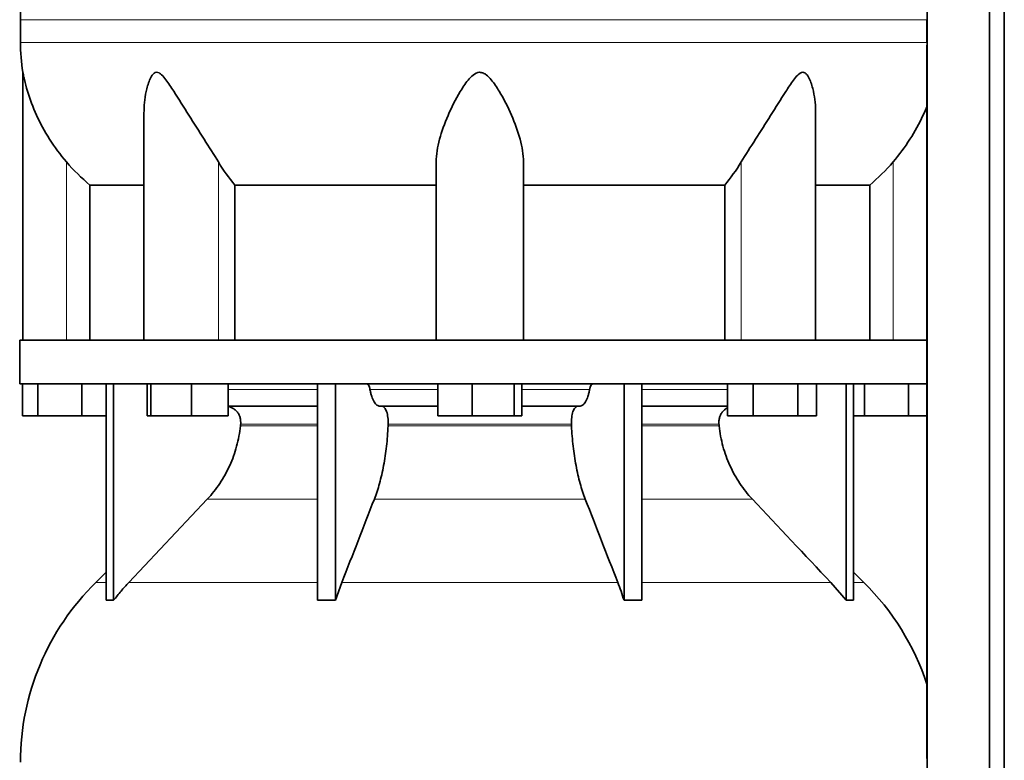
# Model space of a CAD drawing. Header units: millimetres. Extents: x 483 to 1358, y -1720 to 1581.
# Tile 22 of 29: x 982 to 1287, y 172 to 402. Entities that reach past the tile are written whole.
import ezdxf

# ---------------------------------------------------------------- set-up
doc = ezdxf.new("R2010")
doc.units = ezdxf.units.MM
doc.layers.add('LOW_454-3', color=7, linetype='Continuous')
doc.layers.add('VSI454_DIFFUSORE', color=7, linetype='Continuous')

# ---------------------------------------------------------------- blocks, each defined once
blk = doc.blocks.new('SE3')
at = {"layer": 'LOW_454-3', "color": 7, "linetype": 'Continuous', "lineweight": 35}
for p, q in [((1263.2, 795.58), (1263.2, 73.58)), ((1282.59, 73.58), (1282.59, 795.58)), ((1287.14, 73.58), (1287.14, 795.58)), ((1263.13, 393.93), (1263.13, 302.58)), ((1263.13, 289.08), (1263.13, 172.91))]:
    blk.add_line(p, q, dxfattribs=at)
at = {"layer": 'VSI454_DIFFUSORE', "color": 4, "linetype": 'Continuous', "lineweight": 9}
for p, q in [((982.45, 401.86), (1263.14, 401.86)), ((1263.14, 394.83), (982.45, 394.83)), ((996.7, 302.58), (996.7, 357.79)), ((1043.74, 302.58), (1043.74, 357.79)), ((1205.66, 302.58), (1205.66, 357.79)), ((1252.7, 302.58), (1252.7, 357.79)), ((1046.75, 287.3), (1074.48, 287.3)), ((1090.69, 287.3), (1111.68, 287.3)), ((1137.72, 287.3), (1158.71, 287.3)), ((1174.92, 287.3), (1201.41, 287.3)), ((1050.59, 276.02), (1074.48, 276.02)), ((1074.48, 276.58), (1050.64, 276.58)), ((1096.3, 276.02), (1153.1, 276.02)), ((1153.08, 276.58), (1096.32, 276.58)), ((1198.76, 276.58), (1174.92, 276.58)), ((1174.92, 276.02), (1198.81, 276.02)), ((1040.3, 253.32), (1074.48, 253.32)), ((1092.04, 253.32), (1157.36, 253.32)), ((1174.92, 253.32), (1209.1, 253.32)), ((1008.99, 227.49), (1005.77, 227.49)), ((1016.01, 227.49), (1074.48, 227.49)), ((1081.97, 227.49), (1167.43, 227.49)), ((1174.92, 227.49), (1233.39, 227.49)), ((1240.41, 227.49), (1243.63, 227.49))]:
    blk.add_line(p, q, dxfattribs=at)
at = {"layer": 'VSI454_DIFFUSORE', "color": 7, "linetype": 'Continuous', "lineweight": 35}
for p, q in [((982.45, 401.86), (982.45, 394.83)), ((1263.14, 401.86), (1263.14, 394.83)), ((983.2, 385.55), (983.2, 302.58)), ((1020.69, 372.85), (1020.69, 302.58)), ((1228.71, 302.58), (1228.71, 372.87)), ((1111.2, 302.58), (1111.2, 357.79)), ((1138.2, 302.58), (1138.2, 357.79)), ((1003.95, 350.64), (1020.69, 350.64)), ((1003.95, 302.58), (1003.95, 350.64)), ((1048.86, 350.64), (1111.2, 350.64)), ((1048.86, 302.58), (1048.86, 350.64)), ((1138.2, 350.64), (1200.54, 350.64)), ((1200.54, 350.64), (1200.54, 302.58)), ((1228.71, 350.64), (1245.45, 350.64)), ((1245.45, 350.64), (1245.45, 302.58)), ((1263.19, 302.58), (982.2, 302.58)), ((982.2, 302.58), (982.2, 289.08)), ((1263.19, 302.58), (1263.19, 289.08)), ((1263.19, 289.08), (982.2, 289.08)), ((983.05, 279.08), (983.05, 289.08)), ((987.79, 279.08), (987.79, 289.08)), ((1001.44, 279.08), (1001.44, 289.08)), ((1008.99, 221.96), (1008.99, 289.08)), ((1011.29, 221.96), (1011.29, 289.08)), ((1021.63, 279.08), (1021.63, 289.08)), ((1022.84, 279.08), (1022.84, 289.08)), ((1035.4, 279.08), (1035.4, 289.08)), ((1046.75, 279.08), (1046.75, 289.08)), ((1074.48, 221.96), (1074.48, 289.08)), ((1080.02, 221.96), (1080.02, 289.08)), ((1111.68, 279.08), (1111.68, 289.08)), ((1122.29, 279.08), (1122.29, 289.08)), ((1135.31, 279.08), (1135.31, 289.08)), ((1137.72, 279.08), (1137.72, 289.08)), ((1169.38, 221.96), (1169.38, 289.08)), ((1174.92, 221.96), (1174.92, 289.08)), ((1201.41, 279.08), (1201.41, 289.08)), ((1209.35, 279.08), (1209.35, 289.08)), ((1223.16, 279.08), (1223.16, 289.08)), ((1229.01, 279.08), (1229.01, 289.08)), ((1238.11, 221.96), (1238.11, 289.08)), ((1240.41, 221.96), (1240.41, 289.08)), ((1243.79, 279.08), (1243.79, 289.08)), ((1257.44, 279.08), (1257.44, 289.08)), ((1074.48, 282.08), (1046.75, 282.08)), ((1111.68, 282.08), (1093.81, 282.08)), ((1155.58, 282.08), (1137.72, 282.08)), ((1201.41, 282.08), (1174.92, 282.08)), ((987.79, 279.08), (983.05, 279.08)), ((1001.44, 279.08), (987.79, 279.08)), ((1008.99, 279.08), (1001.44, 279.08)), ((1022.84, 279.08), (1021.63, 279.08)), ((1035.4, 279.08), (1022.84, 279.08)), ((1046.75, 279.08), (1035.4, 279.08)), ((1122.29, 279.08), (1111.68, 279.08)), ((1135.31, 279.08), (1122.29, 279.08)), ((1137.72, 279.08), (1135.31, 279.08)), ((1209.35, 279.08), (1201.41, 279.08)), ((1223.16, 279.08), (1209.35, 279.08)), ((1229.01, 279.08), (1223.16, 279.08)), ((1243.79, 279.08), (1240.41, 279.08)), ((1257.44, 279.08), (1243.79, 279.08)), ((1263.13, 279.08), (1257.44, 279.08)), ((1040.3, 253.32), (1016.01, 227.49)), ((1008.99, 230.65), (1005.77, 227.49)), ((1243.63, 227.49), (1240.41, 230.65)), ((1080.02, 221.96), (1081.97, 227.49)), ((1233.39, 227.49), (1238.11, 221.96))]:
    blk.add_line(p, q, dxfattribs=at)
for centre, radius, start, end in [((1060.43, 401.86), 77.98, 134.5, 180), ((1039.86, 394.83), 57.42, 180, 189.2911), ((1060.43, 171.86), 77.98, 134.5, 180), ((1188.97, 171.86), 77.98, 18.0049, 45.5)]:
    blk.add_arc(centre, radius, start, end, dxfattribs=at)
for points, knots in [([(996.7, 357.79), (994.77, 360.07), (993.03, 362.41), (989.92, 367.28), (988.56, 369.78), (986.28, 374.74), (985.34, 377.24), (984.23, 380.94), (983.91, 382.17), (983.53, 383.85), (983.42, 384.39), (983.29, 385.04), (983.26, 385.24), (983.21, 385.49), (983.2, 385.55), (983.2, 385.55)], [0, 0, 0, 0, 0.125, 0.125, 0.25, 0.25, 0.375, 0.375, 0.4375, 0.4375, 0.46875, 0.46875, 0.484375, 0.484375, 0.4979294, 0.4979294, 0.4979294, 0.4979294]), ([(1043.74, 357.79), (1042.37, 360.06), (1040.86, 362.41), (1037.75, 367.26), (1036.14, 369.76), (1033, 374.71), (1031.47, 377.2), (1029.1, 380.9), (1028.31, 382.13), (1027.05, 383.81), (1026.62, 384.34), (1025.89, 385.01), (1025.64, 385.21), (1025.12, 385.49), (1024.84, 385.57), (1024.06, 385.52), (1023.62, 385.14), (1022.93, 384.23), (1022.66, 383.69), (1021.95, 381.99), (1021.63, 380.78), (1020.91, 377.37), (1020.69, 375.09), (1020.69, 372.85)], [0, 0, 0, 0, 0.125, 0.125, 0.25, 0.25, 0.375, 0.375, 0.4375, 0.4375, 0.46875, 0.46875, 0.484375, 0.484375, 0.5, 0.5, 0.53125, 0.53125, 0.5625, 0.5625, 0.625, 0.625, 0.7380464, 0.7380464, 0.7380464, 0.7380464]), ([(1138.2, 357.79), (1138.2, 360.06), (1137.8, 362.41), (1136.5, 367.26), (1135.59, 369.76), (1133.43, 374.71), (1132.2, 377.2), (1129.97, 380.9), (1129.17, 382.13), (1127.76, 383.81), (1127.26, 384.34), (1126.37, 385.01), (1126.05, 385.21), (1125.36, 385.49), (1124.98, 385.57), (1123.87, 385.52), (1123.17, 385.14), (1122.02, 384.23), (1121.53, 383.69), (1120.14, 381.99), (1119.36, 380.78), (1117.17, 377.13), (1115.92, 374.61), (1113.78, 369.67), (1112.89, 367.23), (1111.6, 362.43), (1111.2, 360.05), (1111.2, 357.79)], [0, 0, 0, 0, 0.125, 0.125, 0.25, 0.25, 0.375, 0.375, 0.4375, 0.4375, 0.46875, 0.46875, 0.484375, 0.484375, 0.5, 0.5, 0.53125, 0.53125, 0.5625, 0.5625, 0.625, 0.625, 0.75, 0.75, 0.875, 0.875, 1, 1, 1, 1]), ([(1228.71, 372.86), (1228.71, 375.13), (1228.49, 377.41), (1227.74, 380.9), (1227.4, 382.13), (1226.68, 383.81), (1226.4, 384.34), (1225.86, 385.01), (1225.67, 385.21), (1225.21, 385.49), (1224.96, 385.57), (1224.16, 385.52), (1223.62, 385.14), (1222.68, 384.23), (1222.25, 383.69), (1220.99, 381.99), (1220.22, 380.78), (1217.89, 377.13), (1216.33, 374.61), (1213.2, 369.67), (1211.63, 367.23), (1208.55, 362.43), (1207.02, 360.05), (1205.66, 357.79)], [0.2605527, 0.2605527, 0.2605527, 0.2605527, 0.375, 0.375, 0.4375, 0.4375, 0.46875, 0.46875, 0.484375, 0.484375, 0.5, 0.5, 0.53125, 0.53125, 0.5625, 0.5625, 0.625, 0.625, 0.75, 0.75, 0.875, 0.875, 1, 1, 1, 1]), ([(1263.21, 375.12), (1262.81, 374.13), (1262.39, 373.13), (1260.78, 369.66), (1259.43, 367.2), (1256.36, 362.41), (1254.61, 360.04), (1252.7, 357.79)], [0.6998598, 0.6998598, 0.6998598, 0.6998598, 0.75, 0.75, 0.875, 0.875, 1, 1, 1, 1]), ([(1089.62, 289.08), (1089.68, 289.08), (1089.73, 289.07), (1089.84, 289.03), (1089.9, 288.99), (1090.06, 288.87), (1090.16, 288.75), (1090.35, 288.44), (1090.43, 288.25), (1090.54, 287.92), (1090.58, 287.8), (1090.64, 287.56), (1090.66, 287.43), (1090.69, 287.3)], [0, 0, 0, 0, 0.125, 0.125, 0.25, 0.25, 0.5, 0.5, 0.75, 0.75, 0.875, 0.875, 1, 1, 1, 1]), ([(1093.81, 282.08), (1093.49, 282.08), (1093.16, 282.2), (1092.69, 282.56), (1092.54, 282.71), (1092.24, 283.06), (1092.09, 283.27), (1091.68, 283.96), (1091.43, 284.52), (1091.11, 285.48), (1091.01, 285.83), (1090.83, 286.54), (1090.76, 286.91), (1090.69, 287.3)], [0, 0, 0, 0, 0.25, 0.25, 0.375, 0.375, 0.5, 0.5, 0.75, 0.75, 0.875, 0.875, 1, 1, 1, 1]), ([(1155.58, 282.08), (1155.91, 282.08), (1156.24, 282.2), (1156.71, 282.56), (1156.86, 282.71), (1157.16, 283.06), (1157.3, 283.27), (1157.72, 283.96), (1157.97, 284.52), (1158.29, 285.48), (1158.39, 285.83), (1158.57, 286.54), (1158.64, 286.91), (1158.71, 287.3)], [0, 0, 0, 0, 0.25, 0.25, 0.375, 0.375, 0.5, 0.5, 0.75, 0.75, 0.875, 0.875, 1, 1, 1, 1]), ([(1159.78, 289.08), (1159.72, 289.08), (1159.66, 289.07), (1159.55, 289.03), (1159.5, 288.99), (1159.34, 288.87), (1159.24, 288.75), (1159.05, 288.44), (1158.97, 288.25), (1158.86, 287.92), (1158.82, 287.8), (1158.76, 287.56), (1158.74, 287.43), (1158.71, 287.3)], [0, 0, 0, 0, 0.125, 0.125, 0.25, 0.25, 0.5, 0.5, 0.75, 0.75, 0.875, 0.875, 1, 1, 1, 1]), ([(1050.64, 276.58), (1050.68, 276.92), (1050.67, 277.28), (1050.6, 277.96), (1050.54, 278.3), (1050.34, 278.97), (1050.2, 279.29), (1049.88, 279.9), (1049.69, 280.18), (1049.36, 280.56), (1049.25, 280.68), (1049.01, 280.92), (1048.88, 281.03), (1048.49, 281.33), (1048.21, 281.51), (1047.77, 281.72), (1047.62, 281.78), (1047.31, 281.89), (1047.16, 281.93), (1046.92, 281.99), (1046.84, 282), (1046.76, 282.02)], [0, 0, 0, 0, 0.125, 0.125, 0.25, 0.25, 0.375, 0.375, 0.5, 0.5, 0.5625, 0.5625, 0.625, 0.625, 0.75, 0.75, 0.8125, 0.8125, 0.875, 0.875, 0.9073547, 0.9073547, 0.9073547, 0.9073547]), ([(1094.42, 282.08), (1094.48, 282.08), (1094.55, 282.07), (1094.68, 282.03), (1094.75, 282), (1094.94, 281.9), (1095.07, 281.79), (1095.31, 281.51), (1095.43, 281.33), (1095.65, 280.92), (1095.75, 280.68), (1095.93, 280.17), (1096, 279.89), (1096.14, 279.28), (1096.19, 278.97), (1096.28, 278.31), (1096.31, 277.96), (1096.33, 277.27), (1096.33, 276.92), (1096.32, 276.58)], [0, 0, 0, 0, 0.0625, 0.0625, 0.125, 0.125, 0.25, 0.25, 0.375, 0.375, 0.5, 0.5, 0.625, 0.625, 0.75, 0.75, 0.875, 0.875, 1, 1, 1, 1]), ([(1154.98, 282.08), (1154.92, 282.08), (1154.85, 282.07), (1154.72, 282.03), (1154.65, 282), (1154.46, 281.9), (1154.33, 281.79), (1154.09, 281.51), (1153.97, 281.33), (1153.75, 280.92), (1153.65, 280.68), (1153.47, 280.17), (1153.39, 279.89), (1153.26, 279.28), (1153.21, 278.97), (1153.12, 278.31), (1153.09, 277.96), (1153.07, 277.27), (1153.07, 276.92), (1153.08, 276.58)], [0, 0, 0, 0, 0.0625, 0.0625, 0.125, 0.125, 0.25, 0.25, 0.375, 0.375, 0.5, 0.5, 0.625, 0.625, 0.75, 0.75, 0.875, 0.875, 1, 1, 1, 1]), ([(1198.76, 276.58), (1198.72, 276.92), (1198.72, 277.28), (1198.79, 277.96), (1198.86, 278.3), (1199.06, 278.97), (1199.2, 279.29), (1199.52, 279.9), (1199.71, 280.18), (1200.04, 280.56), (1200.15, 280.68), (1200.39, 280.92), (1200.52, 281.03), (1200.88, 281.31), (1201.13, 281.47), (1201.39, 281.6)], [0, 0, 0, 0, 0.125, 0.125, 0.25, 0.25, 0.375, 0.375, 0.5, 0.5, 0.5625, 0.5625, 0.625, 0.625, 0.7365505, 0.7365505, 0.7365505, 0.7365505]), ([(1040.3, 253.32), (1041.73, 254.84), (1043.02, 256.47), (1045.33, 259.93), (1046.35, 261.77), (1048.12, 265.66), (1048.84, 267.66), (1049.95, 271.76), (1050.35, 273.86), (1050.59, 276.02)], [0, 0, 0, 0, 0.25, 0.25, 0.5, 0.5, 0.75, 0.75, 1, 1, 1, 1]), ([(1096.3, 276.02), (1096.2, 273.86), (1096.03, 271.76), (1095.69, 268.69), (1095.56, 267.68), (1095.26, 265.68), (1095.09, 264.69), (1094.54, 261.77), (1094.12, 259.93), (1093.4, 257.34), (1093.15, 256.49), (1092.62, 254.87), (1092.33, 254.08), (1092.04, 253.32)], [0, 0, 0, 0, 0.25, 0.25, 0.375, 0.375, 0.5, 0.5, 0.75, 0.75, 0.875, 0.875, 1, 1, 1, 1]), ([(1153.1, 276.02), (1153.2, 273.86), (1153.36, 271.76), (1153.71, 268.69), (1153.84, 267.68), (1154.14, 265.68), (1154.31, 264.69), (1154.85, 261.77), (1155.28, 259.93), (1156, 257.34), (1156.25, 256.49), (1156.78, 254.87), (1157.07, 254.08), (1157.36, 253.32)], [0, 0, 0, 0, 0.25, 0.25, 0.375, 0.375, 0.5, 0.5, 0.75, 0.75, 0.875, 0.875, 1, 1, 1, 1]), ([(1209.1, 253.32), (1207.67, 254.84), (1206.38, 256.47), (1204.07, 259.93), (1203.04, 261.77), (1201.28, 265.66), (1200.56, 267.66), (1199.45, 271.76), (1199.05, 273.86), (1198.81, 276.02)], [0, 0, 0, 0, 0.25, 0.25, 0.5, 0.5, 0.75, 0.75, 1, 1, 1, 1]), ([(1016.01, 227.49), (1015.18, 226.61), (1014.37, 225.71), (1012.8, 223.86), (1012.03, 222.92), (1011.29, 221.96)], [0, 0, 0, 0, 0.5, 0.5, 1, 1, 1, 1]), ([(1169.38, 221.96), (1169.07, 222.92), (1168.76, 223.86), (1168.1, 225.71), (1167.77, 226.61), (1167.43, 227.49)], [0, 0, 0, 0, 0.5, 0.5, 1, 1, 1, 1])]:
    blk.add_open_spline(points, degree=3, knots=knots, dxfattribs=at)
for points in [[(1003.95, 350.64), (1001.32, 352.81), (998.91, 355.19), (996.7, 357.79)], [(1048.86, 350.64), (1047, 352.81), (1045.3, 355.19), (1043.74, 357.79)], [(1205.66, 357.79), (1204.1, 355.19), (1202.39, 352.81), (1200.54, 350.64)], [(1252.7, 357.79), (1250.49, 355.19), (1248.08, 352.81), (1245.45, 350.64)], [(1050.59, 276.02), (1050.61, 276.2), (1050.63, 276.39), (1050.64, 276.58)], [(1096.32, 276.58), (1096.31, 276.39), (1096.31, 276.2), (1096.3, 276.02)], [(1153.08, 276.58), (1153.09, 276.39), (1153.09, 276.2), (1153.1, 276.02)], [(1198.81, 276.02), (1198.79, 276.2), (1198.77, 276.39), (1198.76, 276.58)], [(1081.97, 227.49), (1085.33, 236.1), (1088.68, 244.71), (1092.04, 253.32)], [(1167.43, 227.49), (1164.07, 236.1), (1160.72, 244.71), (1157.36, 253.32)], [(1209.1, 253.32), (1217.2, 244.71), (1225.29, 236.1), (1233.39, 227.49)], [(1011.29, 221.96), (1010.52, 222.02), (1009.75, 222.02), (1008.99, 221.96)], [(1074.48, 221.96), (1076.32, 222.02), (1078.18, 222.02), (1080.02, 221.96)], [(1174.92, 221.96), (1173.08, 222.02), (1171.22, 222.02), (1169.38, 221.96)], [(1238.11, 221.96), (1238.88, 222.02), (1239.65, 222.02), (1240.41, 221.96)]]:
    blk.add_open_spline(points, degree=3, dxfattribs=at)

msp = doc.modelspace()

# ---------------------------------------------------------------- block references
msp.add_blockref('SE3', (0, 0))

doc.saveas('drawing.dxf')
